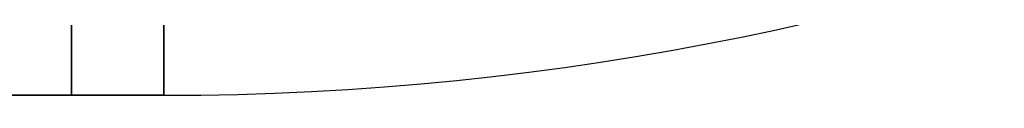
# Model space of a CAD drawing. Extents: x -288 to 235, y -508 to 198.
# Tile 8 of 34: x -176 to -69, y -416 to -409. Entities that reach past the tile are written whole.
import ezdxf

# ---------------------------------------------------------------- set-up
doc = ezdxf.new("R2010")
doc.units = 0
doc.layers.add('STANDARD', color=7, linetype='CONTINUOUS')

msp = doc.modelspace()

# ---------------------------------------------------------------- linework, layer by layer
at = {"layer": 'STANDARD', "color": 7}
for p, q in [((-160, -416.02, 904), (-180, -416.02, 904)), ((-180, -416.02, 948), (-160, -416.02, 948)), ((-160, -416.02, 926), (-180, -416.02, 926)), ((-170, -416.02, 948), (-170, -416.02, 904)), ((-160, -416.02, 904), (-160, -416.02, 948))]:
    msp.add_line(p, q, dxfattribs=at)
for centre, end in [((-160, -106.02, 904), 360), ((-160, -106.02, 948), 0), ((-160, -106.02, 926), 0)]:
    msp.add_arc(centre, 310, 270, end, dxfattribs=at)
at = {"layer": 'STANDARD', "color": 7, "extrusion": (1, 0, 0)}
for centre, start, end in [((-408.02, 904, -170), 180, 270), ((-408.02, 948, -170), 90, 180)]:
    msp.add_arc(centre, 8, start, end, dxfattribs=at)
at = {"layer": 'STANDARD', "color": 7, "extrusion": (1, 6.53699e-13, 5.04485e-13)}
msp.add_arc((-408.02, 904, -160), 8, 180, 270, dxfattribs=at)
at = {"layer": 'STANDARD', "color": 7, "extrusion": (1, 2.13163e-14, -2.13163e-14)}
msp.add_arc((-408.02, 948, -160), 8, 90, 180, dxfattribs=at)

doc.saveas('drawing.dxf')
